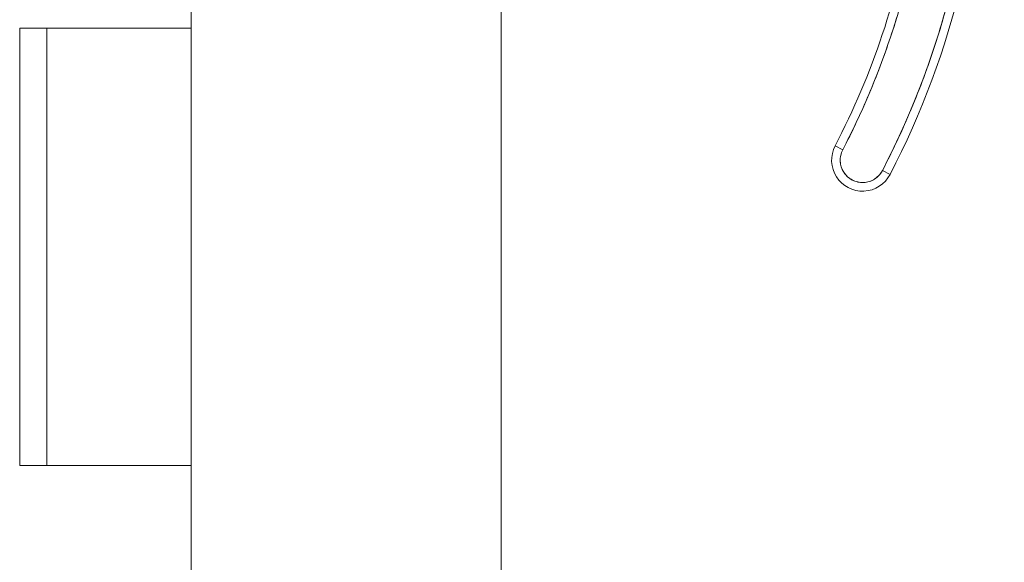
# Model space of a CAD drawing. Header units: inches. Extents: x 16 to 463, y 31 to 294.
# Tile 27 of 110: x 49.91 to 52.16, y 175.38 to 176.62. Entities that reach past the tile are written whole.
import ezdxf

# ---------------------------------------------------------------- set-up
doc = ezdxf.new("R2010")
doc.units = ezdxf.units.IN
doc.header["$LTSCALE"] = 28.571429
doc.header["$MEASUREMENT"] = 0
doc.layers.add('Dimension (ANSI)', color=7, linetype='Continuous', lineweight=5)
doc.layers.add('Visible (ANSI)', color=7, linetype='Continuous', lineweight=5)
doc.styles.add('ROMANS', font='romans.shx')
doc.dimstyles.new('Default (ANSI)', dxfattribs={"dimscale": 28.571429, "dimtxt": 0.1, "dimasz": 0.098425, "dimexe": 0.125, "dimexo": 0.0625, "dimgap": 0.031496, "dimtad": 0, "dimtih": 1, "dimtoh": 1, "dimrnd": 1e-08, "dimzin": 0, "dimdsep": 46, "dimtxsty": 'ROMANS', "dimcen": 0.09, "dimdle": 0.393701, "dimclrd": 256, "dimclre": 256, "dimclrt": 256, "dimadec": 0, "dimazin": 0, "dimtfac": 1, "dimtofl": 0, "dimtmove": 0, "dimatfit": 3, "dimfxl": 1, "dimtolj": 1, "dimtzin": 0, "dimlwd": -1, "dimlwe": -1, "dimarcsym": 0})

# ---------------------------------------------------------------- blocks, each defined once
blk = doc.blocks.new('*D31')
at = {"layer": 'Defpoints', "color": 0, "transparency": 16777216}
for p in [(50.3024, 217.6036), (68.1352, 217.6036), (50.3024, 139.6036)]:
    blk.add_point(p, dxfattribs=at)
at = {"layer": 'Dimension (ANSI)', "transparency": 16777216}
for p, q in [((52.0881, 217.6036), (71.7066, 217.6036)), ((68.1352, 214.7915), (68.1352, 185.694)), ((68.1352, 142.4158), (68.1352, 171.5133)), ((52.0881, 139.6036), (71.7066, 139.6036))]:
    blk.add_line(p, q, dxfattribs=at)
for points in [[(67.6665, 214.7915), (68.6039, 214.7915), (68.1352, 217.6036)], [(67.6665, 142.4158), (68.6039, 142.4158), (68.1352, 139.6036)]]:
    blk.add_solid(points, dxfattribs=at)
at = {"layer": 'Dimension (ANSI)', "transparency": 16777216, "insert": (68.1352, 178.6036), "char_height": 2.85714, "attachment_point": 5, "style": 'ROMANS'}
blk.add_mtext('\\A1;78.00\\PHINGE\\PHEIGHT', dxfattribs=at)

msp = doc.modelspace()

# ---------------------------------------------------------------- linework, layer by layer
at = {"layer": 'Visible (ANSI)'}
for p, q in [((51.0119, 218.5724), (51.0119, 138.6349)), ((50.3024, 176.6036), (50.3024, 177.6036)), ((49.9102, 175.6036), (49.9102, 176.6036)), ((49.9102, 176.6036), (49.9788, 176.6036)), ((49.9724, 175.6036), (49.9724, 176.6036)), ((50.3024, 176.6036), (49.9788, 176.6036)), ((49.9788, 176.6036), (50.3024, 176.6036)), ((50.3024, 175.6036), (50.3024, 176.6036)), ((51.7762, 176.3346), (51.7937, 176.3255)), ((51.7937, 176.3255), (51.7762, 176.3346)), ((51.902, 176.2692), (51.8845, 176.2783)), ((51.8845, 176.2783), (51.902, 176.2692)), ((49.9788, 175.6036), (49.9102, 175.6036)), ((49.9788, 175.6036), (50.3024, 175.6036)), ((50.3024, 175.6036), (49.9788, 175.6036)), ((50.3024, 174.6036), (50.3024, 175.6036))]:
    msp.add_line(p, q, dxfattribs=at)
for centre, radius, start, end in [((50.2042, 177.1516), 1.8937, 332.5366, 0.7341), ((50.2042, 177.1516), 1.9134, 332.5366, 0.7341), ((50.2042, 177.1516), 1.7717, 332.5366, 350.4361), ((50.2042, 177.1516), 1.7913, 332.5366, 350.4361), ((51.8391, 176.3019), 0.0709, 152.5366, 332.5366), ((51.8391, 176.3019), 0.0709, 152.5366, 332.5366), ((51.8391, 176.3019), 0.0512, 152.5366, 332.5366)]:
    msp.add_arc(centre, radius, start, end, dxfattribs=at)
for points, knots in [([(51.8845, 176.2783), (51.9084, 176.3242), (51.9303, 176.371), (51.9503, 176.4188), (51.9704, 176.4665), (51.9885, 176.5151), (52.0045, 176.5643), (52.0206, 176.6136), (52.0346, 176.6635), (52.0466, 176.7139), (52.0586, 176.7643), (52.0685, 176.8151), (52.0763, 176.8663), (52.0841, 176.9176), (52.0898, 176.9691), (52.0934, 177.0208), (52.097, 177.0724), (52.0984, 177.124), (52.0977, 177.1759)], [0, 0, 0, 0, 0.166667, 0.166667, 0.166667, 0.333333, 0.333333, 0.333333, 0.5, 0.5, 0.5, 0.666667, 0.666667, 0.666667, 0.833333, 0.833333, 0.833333, 1, 1, 1, 1]), ([(51.9706, 176.854), (51.9629, 176.8079), (51.9534, 176.7624), (51.9421, 176.7171), (51.9307, 176.6719), (51.9177, 176.6271), (51.9028, 176.5828), (51.888, 176.5385), (51.8715, 176.4949), (51.8533, 176.4519), (51.835, 176.409), (51.8152, 176.3669), (51.7937, 176.3255)], [0, 0, 0, 0, 0.25, 0.25, 0.25, 0.5, 0.5, 0.5, 0.75, 0.75, 0.75, 1, 1, 1, 1]), ([(51.7937, 176.3255), (51.7916, 176.3214), (51.7901, 176.3173), (51.7891, 176.313), (51.7882, 176.3086), (51.7878, 176.3041), (51.7879, 176.2996), (51.7881, 176.2952), (51.7889, 176.2907), (51.7903, 176.2865), (51.7916, 176.2822), (51.7935, 176.2781), (51.7959, 176.2744), (51.7983, 176.2706), (51.8012, 176.2671), (51.8045, 176.2641), (51.8078, 176.2611), (51.8115, 176.2585), (51.8155, 176.2565), (51.8194, 176.2544), (51.8237, 176.2529), (51.828, 176.2519), (51.8324, 176.2509), (51.8369, 176.2505), (51.8414, 176.2507), (51.8458, 176.2509), (51.8503, 176.2517), (51.8545, 176.2531), (51.8588, 176.2544), (51.8629, 176.2563), (51.8666, 176.2587), (51.8704, 176.2612), (51.8739, 176.2641), (51.8769, 176.2673), (51.8799, 176.2706), (51.8824, 176.2742), (51.8845, 176.2783)], [0, 0, 0, 0, 0.083333, 0.083333, 0.083333, 0.166667, 0.166667, 0.166667, 0.25, 0.25, 0.25, 0.333333, 0.333333, 0.333333, 0.416667, 0.416667, 0.416667, 0.5, 0.5, 0.5, 0.583333, 0.583333, 0.583333, 0.666667, 0.666667, 0.666667, 0.75, 0.75, 0.75, 0.833333, 0.833333, 0.833333, 0.916667, 0.916667, 0.916667, 1, 1, 1, 1])]:
    msp.add_open_spline(points, degree=3, knots=knots, dxfattribs=at)

# ---------------------------------------------------------------- dimensions: what is measured, and where the dimension line sits
at = {"layer": 'Dimension (ANSI)'}
dim = msp.add_linear_dim(base=(68.1352, 217.6036), p1=(50.3024, 139.6036), p2=(50.3024, 217.6036), angle=90, text='<>\\PHINGE\\PHEIGHT', dimstyle='Default (ANSI)', override={"dimdec": 2, "dimtp": 0, "dimtm": 0, "dimtdec": 2, "dimatfit": 1}, dxfattribs=at)
dim.commit()
dim.dimension.update_dxf_attribs({"geometry": '*D31', "text_midpoint": (68.1352, 178.6036), "dimtype": 160})

doc.saveas('drawing.dxf')
